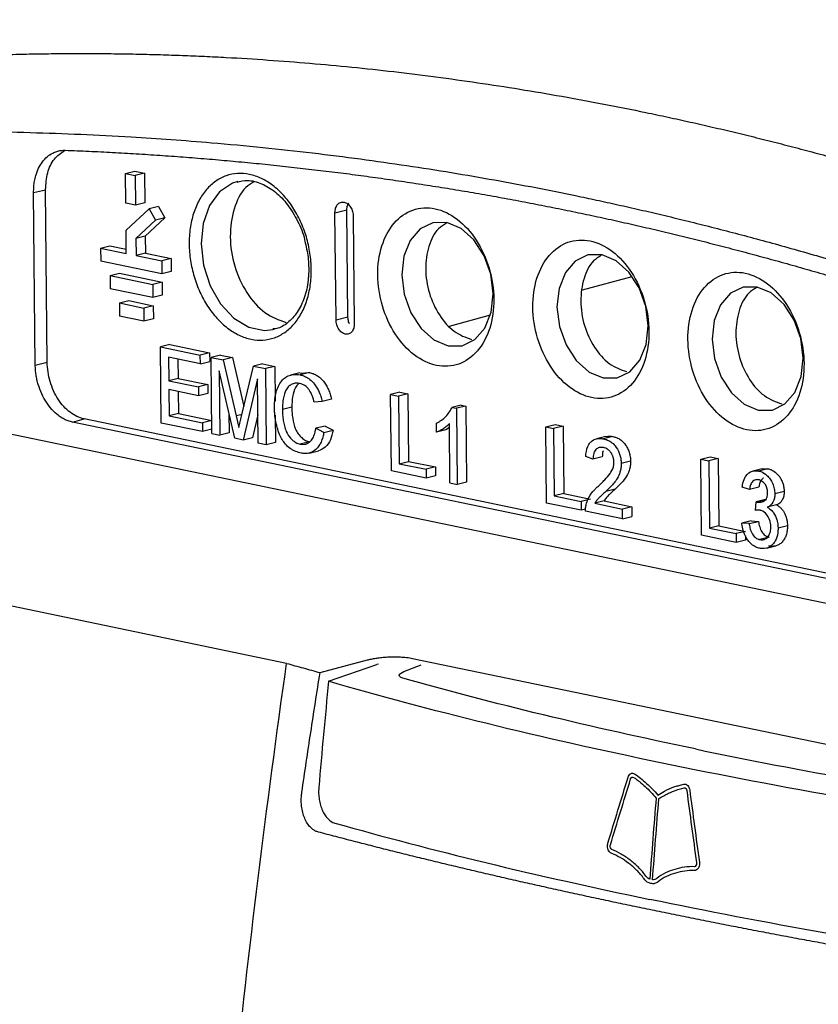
# Model space of a CAD drawing. Extents: x 89 to 1073, y 40 to 812.
# Tile 50 of 67: x 898 to 937, y 327 to 375. Entities that reach past the tile are written whole.
import ezdxf

# ---------------------------------------------------------------- set-up
doc = ezdxf.new("R2010")
doc.units = 0
doc.layers.get('0').update_dxf_attribs({"linetype": 'CONTINUOUS'})

msp = doc.modelspace()

# ---------------------------------------------------------------- linework, layer by layer
at = {"color": 7, "linetype": 'CONTINUOUS'}
for p, q in [((903.295, 367.505), (903.757, 367.618)), ((903.757, 367.618), (904.238, 367.518)), ((903.295, 367.505), (903.777, 367.405)), ((903.309, 366.044), (903.295, 367.505)), ((904.238, 367.518), (903.777, 367.405)), ((903.777, 367.405), (903.791, 365.944)), ((904.238, 367.518), (904.252, 366.057)), ((908.837, 367.113), (908.78, 367.098)), ((898.769, 366.559), (899.356, 366.698)), ((899.438, 358.207), (899.356, 366.698)), ((898.851, 358.068), (898.769, 366.559)), ((903.791, 365.944), (903.309, 366.044)), ((903.322, 364.709), (904.453, 365.766)), ((904.252, 366.057), (903.791, 365.944)), ((904.914, 365.879), (904.453, 365.766)), ((904.453, 365.766), (904.767, 365.205)), ((904.914, 365.879), (905.228, 365.318)), ((913.616, 365.573), (914.203, 365.712)), ((914.254, 360.436), (914.203, 365.712)), ((904.767, 365.205), (903.806, 364.307)), ((905.228, 365.318), (904.268, 364.42)), ((905.228, 365.318), (904.767, 365.205)), ((913.667, 360.296), (913.616, 365.573)), ((914.519, 365.385), (914.569, 360.109)), ((903.333, 363.568), (903.322, 364.709)), ((904.268, 364.42), (903.806, 364.307)), ((903.806, 364.307), (903.815, 363.469)), ((904.268, 364.42), (904.276, 363.582)), ((902.07, 363.831), (902.531, 363.944)), ((902.07, 363.831), (902.076, 363.181)), ((902.07, 363.831), (903.333, 363.568)), ((902.531, 363.944), (903.331, 363.778)), ((904.276, 363.582), (903.815, 363.469)), ((903.815, 363.469), (905.078, 363.206)), ((904.276, 363.582), (905.539, 363.319)), ((905.539, 363.319), (905.078, 363.206)), ((905.539, 363.319), (905.545, 362.67)), ((905.084, 362.557), (902.076, 363.181)), ((905.078, 363.206), (905.084, 362.557)), ((912.321, 362.843), (912.304, 362.403)), ((902.533, 362.479), (902.994, 362.592)), ((902.533, 362.479), (904.639, 362.042)), ((902.533, 362.479), (902.539, 361.829)), ((902.994, 362.592), (905.1, 362.155)), ((905.545, 362.67), (905.084, 362.557)), ((925.807, 361.769), (928.261, 362.434)), ((904.645, 361.392), (902.539, 361.829)), ((905.1, 362.155), (904.639, 362.042)), ((904.639, 362.042), (904.645, 361.392)), ((905.1, 362.155), (905.106, 361.505)), ((905.106, 361.505), (904.645, 361.392)), ((902.996, 361.127), (903.458, 361.24)), ((902.996, 361.127), (904.2, 360.877)), ((902.996, 361.127), (903.003, 360.478)), ((903.458, 361.24), (904.661, 360.99)), ((904.661, 360.99), (904.2, 360.877)), ((904.2, 360.877), (904.206, 360.228)), ((904.661, 360.99), (904.667, 360.341)), ((904.206, 360.228), (903.003, 360.478)), ((904.667, 360.341), (904.206, 360.228)), ((913.667, 360.296), (914.254, 360.436)), ((919.254, 359.991), (921.27, 360.538)), ((910.56, 359.815), (910.622, 359.829)), ((905.479, 359.078), (905.018, 358.965)), ((905.054, 355.212), (905.018, 358.965)), ((905.018, 358.965), (906.979, 358.558)), ((905.479, 359.078), (907.441, 358.671)), ((905.414, 358.45), (905.426, 357.296)), ((906.983, 358.125), (905.414, 358.45)), ((907.441, 358.671), (906.979, 358.558)), ((906.983, 358.125), (906.979, 358.558)), ((907.441, 358.671), (907.445, 358.238)), ((907.975, 358.56), (907.514, 358.447)), ((907.514, 358.447), (908.104, 358.324)), ((907.55, 354.694), (907.514, 358.447)), ((907.975, 358.56), (908.565, 358.437)), ((908.565, 358.437), (908.104, 358.324)), ((908.565, 358.437), (909.128, 356.034)), ((898.851, 358.068), (899.438, 358.207)), ((905.878, 358.354), (905.887, 357.409)), ((906.983, 358.125), (907.445, 358.238)), ((908.104, 358.324), (908.751, 355.562)), ((909.013, 355.553), (909.604, 358.013)), ((910.065, 358.126), (909.604, 358.013)), ((909.604, 358.013), (910.189, 357.892)), ((910.065, 358.126), (910.65, 358.005)), ((910.65, 358.005), (910.189, 357.892)), ((910.189, 357.892), (910.225, 354.139)), ((910.65, 358.005), (910.666, 356.292)), ((905.887, 357.409), (905.426, 357.296)), ((905.887, 357.409), (907.349, 357.105)), ((908.68, 354.46), (907.912, 357.788)), ((907.912, 357.788), (907.943, 354.613)), ((909.802, 357.396), (909.09, 354.375)), ((909.833, 354.221), (909.802, 357.396)), ((911.891, 357.687), (911.43, 357.574)), ((911.893, 357.673), (912.359, 357.698)), ((912.359, 357.698), (911.898, 357.585)), ((905.426, 357.296), (906.888, 356.992)), ((907.349, 357.105), (906.888, 356.992)), ((906.888, 356.992), (906.892, 356.559)), ((907.349, 357.105), (907.353, 356.672)), ((906.892, 356.559), (905.43, 356.863)), ((905.43, 356.863), (905.442, 355.564)), ((905.893, 356.767), (905.903, 355.677)), ((907.353, 356.672), (906.892, 356.559)), ((916.817, 356.725), (916.356, 356.612)), ((916.392, 352.859), (916.356, 356.612)), ((916.356, 356.612), (916.748, 356.53)), ((917.21, 356.643), (916.748, 356.53)), ((916.748, 356.53), (916.78, 353.211)), ((916.817, 356.725), (917.21, 356.643)), ((917.21, 356.643), (917.242, 353.324)), ((889.861, 356.288), (955.357, 342.695)), ((911.488, 355.988), (911.027, 355.875)), ((912.98, 356.272), (912.589, 356.24)), ((913.441, 356.385), (912.98, 356.272)), ((919.833, 356.099), (919.372, 355.986)), ((919.372, 355.986), (919.601, 355.938)), ((920.062, 356.051), (919.601, 355.938)), ((919.601, 355.938), (919.637, 352.186)), ((919.833, 356.099), (920.062, 356.051)), ((920.062, 356.051), (920.099, 352.299)), ((905.903, 355.677), (905.442, 355.564)), ((905.442, 355.564), (907.083, 355.223)), ((905.903, 355.677), (907.544, 355.336)), ((908.394, 355.698), (908.404, 354.726)), ((909.819, 355.623), (909.552, 354.488)), ((910.673, 355.603), (910.686, 354.252)), ((900.679, 355.258), (901.256, 355.413)), ((950.569, 344.904), (900.679, 355.258)), ((951.146, 345.059), (901.256, 355.413)), ((907.087, 354.79), (905.054, 355.212)), ((907.544, 355.336), (907.083, 355.223)), ((907.083, 355.223), (907.087, 354.79)), ((913.134, 355.066), (912.673, 354.953)), ((913.134, 355.066), (913.527, 354.861)), ((918.616, 354.764), (918.612, 355.207)), ((919.254, 354.994), (919.077, 354.877)), ((919.281, 352.26), (919.253, 355.184)), ((923.997, 355.026), (924.458, 355.139)), ((924.033, 351.273), (923.997, 355.026)), ((923.997, 355.026), (924.389, 354.944)), ((924.851, 355.057), (924.389, 354.944)), ((924.458, 355.139), (924.851, 355.057)), ((924.851, 355.057), (924.883, 351.738)), ((907.548, 354.903), (907.087, 354.79)), ((907.55, 354.694), (907.943, 354.613)), ((908.404, 354.726), (907.943, 354.613)), ((909.552, 354.488), (909.09, 354.375)), ((913.066, 354.748), (912.673, 354.953)), ((913.066, 354.748), (913.527, 354.861)), ((919.077, 354.877), (918.616, 354.764)), ((924.389, 354.944), (924.421, 351.625)), ((926.959, 354.552), (926.498, 354.439)), ((927.311, 354.547), (926.85, 354.434)), ((909.09, 354.375), (908.68, 354.46)), ((910.225, 354.139), (909.833, 354.221)), ((910.686, 354.252), (910.225, 354.139)), ((912.363, 354.288), (911.902, 354.175)), ((912.342, 353.733), (912.803, 353.846)), ((926.326, 353.438), (925.969, 353.56)), ((926.787, 353.551), (926.326, 353.438)), ((931.638, 353.44), (932.099, 353.553)), ((932.099, 353.553), (932.492, 353.472)), ((916.78, 353.211), (917.242, 353.324)), ((916.78, 353.211), (918.1, 352.937)), ((917.242, 353.324), (918.561, 353.05)), ((918.561, 353.05), (918.1, 352.937)), ((918.561, 353.05), (918.565, 352.617)), ((928.177, 353.333), (927.716, 353.22)), ((931.674, 349.687), (931.638, 353.44)), ((931.638, 353.44), (932.03, 353.358)), ((932.492, 353.472), (932.03, 353.358)), ((932.03, 353.358), (932.062, 350.039)), ((932.492, 353.472), (932.524, 350.152)), ((918.104, 352.504), (916.392, 352.859)), ((918.1, 352.937), (918.104, 352.504)), ((918.565, 352.617), (918.104, 352.504)), ((934.656, 352.962), (934.195, 352.849)), ((934.946, 352.962), (934.484, 352.849)), ((934.656, 352.961), (934.946, 352.962)), ((919.281, 352.26), (919.637, 352.186)), ((920.099, 352.299), (919.637, 352.186)), ((934.037, 351.934), (933.68, 352.056)), ((911.232, 343.378), (869.899, 351.956)), ((924.883, 351.738), (924.421, 351.625)), ((924.421, 351.625), (925.741, 351.351)), ((924.883, 351.738), (926.202, 351.464)), ((927.42, 351.954), (926.959, 351.841)), ((934.498, 352.047), (934.037, 351.934)), ((935.746, 351.844), (935.285, 351.731)), ((925.745, 350.918), (924.033, 351.273)), ((926.202, 351.464), (925.741, 351.351)), ((925.741, 351.351), (925.745, 350.918)), ((926.874, 351.373), (926.412, 351.26)), ((926.412, 351.26), (927.773, 350.977)), ((926.874, 351.373), (928.234, 351.09)), ((928.234, 351.09), (927.773, 350.977)), ((928.234, 351.09), (928.239, 350.609)), ((934.328, 350.913), (934.361, 351.338)), ((934.822, 351.452), (934.361, 351.339)), ((934.361, 351.339), (934.412, 351.322)), ((934.873, 351.435), (934.412, 351.322)), ((935.374, 351.179), (934.912, 351.066)), ((925.969, 350.973), (925.745, 350.918)), ((927.778, 350.496), (925.959, 350.874)), ((927.778, 350.496), (927.773, 350.977)), ((927.778, 350.496), (928.239, 350.609)), ((932.524, 350.152), (932.062, 350.039)), ((932.524, 350.152), (933.843, 349.878)), ((934.123, 350.396), (933.662, 350.283)), ((934.018, 350.257), (933.662, 350.283)), ((934.018, 350.257), (934.479, 350.37)), ((934.123, 350.396), (934.479, 350.37)), ((935.905, 350.145), (935.443, 350.032)), ((933.386, 349.332), (931.674, 349.687)), ((932.062, 350.039), (933.382, 349.765)), ((933.843, 349.878), (933.382, 349.765)), ((933.382, 349.765), (933.386, 349.332)), ((933.845, 349.652), (933.847, 349.445)), ((933.847, 349.445), (933.386, 349.332)), ((935.007, 349.589), (934.546, 349.476)), ((934.867, 349.046), (935.328, 349.159)), ((912.879, 342.921), (915.211, 343.543)), ((915.753, 343.339), (915.673, 343.314)), ((917.439, 343.624), (950.248, 336.815)), ((913.301, 342.493), (915.673, 343.314)), ((917.011, 342.972), (917.854, 343.312)), ((928.187, 337.685), (928.181, 337.684)), ((930.678, 337.396), (930.803, 337.432)), ((930.684, 337.397), (930.809, 337.433)), ((930.701, 337.21), (930.824, 337.244)), ((930.809, 337.433), (930.803, 337.432)), ((929.576, 336.714), (929.57, 336.712)), ((929.267, 332.714), (929.261, 332.713)), ((929.54, 332.617), (929.534, 332.616))]:
    msp.add_line(p, q, dxfattribs=at)
at = {"color": 8, "linetype": 'CONTINUOUS'}
msp.add_line((908.984, 355.619), (908.751, 355.562), dxfattribs=at)
msp.add_line((930.528, 337.352), (930.678, 337.396))
at = {"color": 8, "linetype": 'CONTINUOUS', "flags": 128}
msp.add_lwpolyline([(908.78, 367.098), (908.573, 367.027), (907.93, 366.6), (907.433, 365.919), (907.122, 365.04), (907.022, 364.033), (907.142, 362.981), (907.471, 361.969), (907.983, 361.079), (908.637, 360.382), (909.379, 359.936), (910.15, 359.776), (910.56, 359.815)], dxfattribs=at)
at = {"color": 7, "linetype": 'CONTINUOUS', "flags": 128}
for points in [[(919.188, 359.019), (919.881, 359.023), (920.503, 359.323), (920.994, 359.891), (921.305, 360.67), (921.406, 361.584), (921.287, 362.544), (920.96, 363.455), (920.456, 364.229), (919.826, 364.789), (919.13, 365.082), (918.437, 365.078), (917.815, 364.777), (917.324, 364.21), (917.013, 363.431), (916.912, 362.517), (917.031, 361.557), (917.358, 360.646), (917.862, 359.872), (918.492, 359.311), (919.188, 359.019)], [(926.829, 357.433), (927.522, 357.437), (928.144, 357.738), (928.635, 358.305), (928.946, 359.084), (929.047, 359.998), (928.928, 360.958), (928.601, 361.869), (928.097, 362.643), (927.467, 363.204), (926.771, 363.496), (926.078, 363.492), (925.456, 363.191), (924.965, 362.624), (924.654, 361.845), (924.553, 360.931), (924.672, 359.971), (924.999, 359.06), (925.503, 358.286), (926.133, 357.725), (926.829, 357.433)], [(934.47, 355.847), (935.163, 355.851), (935.785, 356.152), (936.276, 356.719), (936.587, 357.498), (936.688, 358.412), (936.569, 359.372), (936.242, 360.283), (935.738, 361.057), (935.108, 361.618), (934.412, 361.91), (933.719, 361.906), (933.097, 361.605), (932.606, 361.038), (932.295, 360.259), (932.194, 359.345), (932.313, 358.385), (932.64, 357.474), (933.144, 356.7), (933.774, 356.139), (934.47, 355.847)]]:
    msp.add_lwpolyline(points, dxfattribs=at)
at = {"color": 7, "linetype": 'CONTINUOUS'}
for points in [[(887.886, 372.733), (899.053, 383.387), (910.604, 393.133), (922.444, 401.884)], [(909.481, 359.342), (909.284, 359.383), (908.889, 359.517), (908.319, 359.867), (907.792, 360.353), (907.328, 360.956), (906.946, 361.654), (906.659, 362.418), (906.48, 363.22), (906.414, 364.029), (906.464, 364.814), (906.629, 365.544), (906.902, 366.192), (907.273, 366.733), (907.727, 367.146), (908.246, 367.415), (908.812, 367.529), (909.402, 367.485), (909.993, 367.284), (910.564, 366.934), (911.091, 366.448), (911.554, 365.845), (911.937, 365.148), (912.224, 364.383), (912.403, 363.581), (912.469, 362.772), (912.419, 361.988), (912.254, 361.257), (911.981, 360.609), (911.61, 360.068), (911.156, 359.655), (910.636, 359.386), (910.071, 359.272), (909.677, 359.301), (909.481, 359.342)], [(908.751, 355.562), (908.796, 355.37), (908.84, 355.178), (908.882, 354.985)], [(908.882, 354.985), (908.903, 355.08), (908.946, 355.27), (908.991, 355.458), (909.013, 355.553)], [(913.301, 342.493), (913.129, 340.75), (912.969, 339.007), (912.818, 337.264)], [(927.064, 334.525), (927.391, 335.604), (927.722, 336.684), (928.058, 337.765)], [(927.187, 334.443), (927.514, 335.523), (927.846, 336.603), (928.181, 337.684)], [(930.949, 337.109), (931.104, 335.927), (931.263, 334.745), (931.427, 333.563)], [(931.091, 337.138), (931.246, 335.956), (931.405, 334.774), (931.569, 333.592)], [(929.435, 336.74), (929.327, 335.407), (929.223, 334.074), (929.125, 332.741)], [(929.261, 332.713), (929.359, 334.046), (929.462, 335.379), (929.57, 336.712)]]:
    msp.add_open_spline(points, degree=3, dxfattribs=at)
for points, knots in [([(887.885, 372.734), (888.238, 372.769), (888.945, 372.841), (890.008, 372.937), (891.072, 373.025), (892.137, 373.104), (893.204, 373.173), (894.272, 373.234), (895.341, 373.287), (896.412, 373.33), (897.483, 373.364), (898.556, 373.39), (899.631, 373.406), (900.706, 373.414), (901.782, 373.413), (902.86, 373.403), (903.938, 373.385), (905.018, 373.357), (906.098, 373.32), (907.18, 373.275), (908.586, 373.205), (910.32, 373.097), (912.381, 372.938), (914.444, 372.747), (916.51, 372.523), (918.577, 372.268), (920.646, 371.981), (922.716, 371.662), (924.788, 371.311), (926.86, 370.93), (928.242, 370.649), (928.933, 370.509)], [0, 0, 0, 0, 0.026316, 0.052632, 0.078947, 0.105263, 0.131579, 0.157895, 0.18421, 0.210526, 0.236842, 0.263158, 0.289474, 0.315789, 0.342105, 0.368421, 0.394737, 0.421053, 0.447369, 0.473685, 0.500001, 0.550001, 0.600001, 0.650001, 0.700001, 0.750001, 0.800001, 0.850001, 0.9, 0.95, 1, 1, 1, 1]), ([(928.933, 370.509), (929.297, 370.433), (930.024, 370.28), (931.115, 370.04), (932.206, 369.791), (933.298, 369.534), (934.389, 369.268), (935.48, 368.994), (936.571, 368.71), (937.661, 368.418), (938.752, 368.117), (939.842, 367.808), (940.932, 367.49), (942.021, 367.163), (943.11, 366.827), (944.199, 366.483), (945.288, 366.131), (946.375, 365.769), (947.463, 365.399), (948.549, 365.021), (949.618, 364.64), (951.012, 364.132), (953.074, 363.357), (956.162, 362.137), (959.382, 360.777), (962.32, 359.462), (964.571, 358.415), (966.606, 357.434), (968.426, 356.53), (969.567, 355.945), (970.102, 355.67)], [0, 0, 0, 0, 0.026316, 0.052632, 0.078948, 0.105263, 0.131579, 0.157895, 0.184211, 0.210527, 0.236843, 0.263158, 0.289474, 0.31579, 0.342106, 0.368422, 0.394738, 0.421054, 0.44737, 0.473686, 0.500002, 0.525041, 0.575088, 0.650141, 0.7502, 0.810511, 0.865646, 0.915606, 0.960391, 1, 1, 1, 1]), ([(889.734, 369.53), (890.057, 369.538), (890.836, 369.557), (892.206, 369.579), (893.979, 369.591), (896.156, 369.579), (899.396, 369.513), (903.23, 369.346), (907.05, 369.071), (910.029, 368.793), (912.477, 368.525), (914.844, 368.227), (917.129, 367.904), (919.331, 367.558), (921.45, 367.194), (923.487, 366.816), (924.816, 366.546), (925.467, 366.413)], [0, 0, 0, 0, 0.027392, 0.066094, 0.116113, 0.177453, 0.250119, 0.389437, 0.500153, 0.570815, 0.63914, 0.705127, 0.768777, 0.830089, 0.889063, 0.9457, 1, 1, 1, 1]), ([(898.769, 366.559), (898.769, 366.608), (898.77, 366.705), (898.778, 366.85), (898.793, 366.991), (898.814, 367.129), (898.842, 367.264), (898.899, 367.484), (899.007, 367.771), (899.198, 368.086), (899.433, 368.341), (899.675, 368.504), (899.905, 368.598), (900.112, 368.645), (900.255, 368.646), (900.326, 368.647)], [0, 0, 0, 0, 0.041933, 0.083569, 0.125057, 0.166554, 0.20821, 0.250179, 0.375053, 0.500056, 0.62493, 0.749932, 0.833464, 0.916411, 1, 1, 1, 1]), ([(899.356, 366.698), (899.377, 366.984), (899.418, 367.555), (899.757, 368.261), (900.113, 368.513), (900.291, 368.639)], [0, 0, 0, 0, 0.333499, 0.666996, 1, 1, 1, 1]), ([(900.326, 368.647), (900.715, 368.631), (901.493, 368.6), (902.658, 368.542), (903.821, 368.476), (904.981, 368.401), (906.139, 368.318), (907.295, 368.226), (908.449, 368.126), (909.6, 368.017), (910.749, 367.9), (911.895, 367.774), (913.04, 367.64), (914.182, 367.498), (915.321, 367.346), (916.459, 367.187), (917.594, 367.019), (918.726, 366.842), (919.857, 366.657), (920.985, 366.463), (922.111, 366.261), (923.234, 366.05), (924.355, 365.831), (925.102, 365.678), (925.475, 365.602)], [0, 0, 0, 0, 0.046678, 0.093231, 0.139659, 0.185963, 0.232146, 0.278208, 0.324152, 0.369977, 0.415687, 0.461281, 0.506762, 0.552132, 0.597391, 0.642541, 0.687583, 0.73252, 0.777352, 0.822081, 0.866709, 0.911237, 0.955667, 1, 1, 1, 1]), ([(908.791, 367.082), (908.961, 367.121), (909.343, 367.208), (909.996, 367.04), (910.681, 366.627), (911.299, 365.988), (911.786, 365.176), (912.074, 364.515), (912.139, 364.141), (912.148, 364.092)], [0, 0, 0, 0, 0.1391774, 0.3139677, 0.4828486, 0.6477936, 0.8116613, 0.9752947, 1, 1, 1, 1]), ([(909.621, 367.086), (909.484, 367.004), (909.044, 366.741), (908.594, 365.777), (908.385, 364.408), (908.614, 362.918), (909.228, 361.585), (910.139, 360.55), (910.851, 360.293), (911.206, 360.164)], [0, 0, 0, 0, 0.069874, 0.224895, 0.379917, 0.534937, 0.689958, 0.844979, 1, 1, 1, 1]), ([(925.467, 366.413), (925.811, 366.341), (926.508, 366.195), (927.564, 365.963), (928.644, 365.719), (929.747, 365.461), (930.874, 365.188), (932.025, 364.901), (933.2, 364.598), (934.398, 364.28), (935.619, 363.945), (936.864, 363.594), (938.132, 363.225), (939.423, 362.839), (940.738, 362.434), (942.076, 362.011), (944.299, 361.287), (947.738, 360.108), (951.782, 358.608), (955.349, 357.196), (957.893, 356.143), (959.8, 355.33), (960.859, 354.866), (961.283, 354.681)], [0, 0, 0, 0, 0.028711, 0.058081, 0.08811, 0.118797, 0.150145, 0.182151, 0.214817, 0.248142, 0.282126, 0.31677, 0.352073, 0.388035, 0.424657, 0.461937, 0.499877, 0.610654, 0.749893, 0.839129, 0.910553, 0.964173, 1, 1, 1, 1]), ([(913.616, 365.573), (913.616, 365.592), (913.617, 365.632), (913.623, 365.69), (913.633, 365.746), (913.652, 365.816), (913.686, 365.898), (913.76, 366.005), (913.885, 366.093), (914.061, 366.104), (914.239, 366.019), (914.365, 365.88), (914.442, 365.741), (914.484, 365.626), (914.513, 365.506), (914.517, 365.426), (914.519, 365.385)], [0, 0, 0, 0, 0.031468, 0.062659, 0.093881, 0.125438, 0.187963, 0.250726, 0.3754, 0.500073, 0.624747, 0.74942, 0.811946, 0.874709, 0.937295, 1, 1, 1, 1]), ([(914.203, 365.712), (914.208, 365.79), (914.215, 365.924), (914.276, 366.017), (914.301, 366.055)], [0, 0, 0, 0, 0.584337, 1, 1, 1, 1]), ([(918.62, 358.051), (918.994, 357.974), (919.367, 357.997), (920.055, 358.239), (920.369, 358.46), (920.892, 359.064), (921.1, 359.448), (921.377, 360.321), (921.447, 360.811), (921.437, 361.821), (921.358, 362.341), (921.062, 363.333), (920.846, 363.805), (920.31, 364.629), (919.99, 364.981), (919.295, 365.511), (918.92, 365.689), (918.171, 365.844), (917.798, 365.822), (917.11, 365.579), (916.796, 365.358), (916.273, 364.754), (916.065, 364.37), (915.788, 363.497), (915.718, 363.007), (915.728, 361.997), (915.807, 361.477), (916.103, 360.485), (916.319, 360.013), (916.855, 359.189), (917.175, 358.837), (917.87, 358.307), (918.245, 358.129), (918.62, 358.051)], [0, 0, 0, 0, 0.0625, 0.0625, 0.125, 0.125, 0.1875, 0.1875, 0.25, 0.25, 0.3125, 0.3125, 0.375, 0.375, 0.4375, 0.4375, 0.5, 0.5, 0.5625, 0.5625, 0.625, 0.625, 0.6875, 0.6875, 0.75, 0.75, 0.8125, 0.8125, 0.875, 0.875, 0.9375, 0.9375, 1, 1, 1, 1]), ([(925.475, 365.601), (925.832, 365.526), (926.546, 365.377), (927.619, 365.141), (928.694, 364.898), (929.771, 364.645), (930.85, 364.384), (931.932, 364.115), (933.016, 363.836), (934.102, 363.549), (935.19, 363.253), (936.281, 362.949), (937.374, 362.636), (938.469, 362.314), (939.567, 361.983), (940.667, 361.644), (941.769, 361.296), (942.873, 360.94), (943.98, 360.574), (945.088, 360.2), (946.2, 359.818), (947.313, 359.426), (948.428, 359.026), (949.546, 358.618), (950.292, 358.339), (950.665, 358.199)], [0, 0, 0, 0, 0.04241, 0.084908, 0.127495, 0.170173, 0.212942, 0.255805, 0.298762, 0.341816, 0.384966, 0.428215, 0.471564, 0.515014, 0.558567, 0.602223, 0.645984, 0.689852, 0.733827, 0.77791, 0.822103, 0.866408, 0.910825, 0.955355, 1, 1, 1, 1]), ([(919.109, 365.057), (918.972, 364.977), (918.586, 364.75), (918.196, 363.937), (918.027, 362.811), (918.214, 361.589), (918.718, 360.495), (919.466, 359.646), (920.049, 359.435), (920.341, 359.33)], [0, 0, 0, 0, 0.083557, 0.236298, 0.389038, 0.541778, 0.694519, 0.847259, 1, 1, 1, 1]), ([(926.261, 356.466), (926.635, 356.388), (927.008, 356.411), (927.696, 356.654), (928.01, 356.874), (928.533, 357.478), (928.741, 357.862), (929.018, 358.735), (929.088, 359.225), (929.078, 360.235), (928.999, 360.755), (928.703, 361.747), (928.487, 362.219), (927.951, 363.043), (927.631, 363.395), (926.936, 363.925), (926.561, 364.103), (925.812, 364.258), (925.439, 364.236), (924.751, 363.993), (924.437, 363.773), (923.914, 363.168), (923.706, 362.784), (923.429, 361.911), (923.359, 361.422), (923.369, 360.412), (923.448, 359.891), (923.744, 358.899), (923.96, 358.427), (924.496, 357.603), (924.816, 357.251), (925.511, 356.721), (925.886, 356.543), (926.261, 356.466)], [0, 0, 0, 0, 0.0625, 0.0625, 0.125, 0.125, 0.1875, 0.1875, 0.25, 0.25, 0.3125, 0.3125, 0.375, 0.375, 0.4375, 0.4375, 0.5, 0.5, 0.5625, 0.5625, 0.625, 0.625, 0.6875, 0.6875, 0.75, 0.75, 0.8125, 0.8125, 0.875, 0.875, 0.9375, 0.9375, 1, 1, 1, 1]), ([(912.148, 364.092), (912.211, 363.816), (912.306, 363.399), (912.317, 362.984), (912.321, 362.843)], [0, 0, 0, 0, 0.659957, 1, 1, 1, 1]), ([(926.735, 363.461), (926.604, 363.384), (926.223, 363.159), (925.838, 362.351), (925.668, 361.225), (925.855, 360.003), (926.359, 358.909), (927.107, 358.06), (927.69, 357.849), (927.982, 357.744)], [0, 0, 0, 0, 0.08061, 0.233842, 0.387073, 0.540304, 0.693537, 0.846768, 1, 1, 1, 1]), ([(912.304, 362.403), (912.303, 362.388), (912.291, 362.06), (912.153, 361.464), (911.827, 360.718), (911.359, 360.183), (910.929, 359.887), (910.642, 359.854), (910.56, 359.845)], [0, 0, 0, 0, 0.01054, 0.234806, 0.458656, 0.682618, 0.909815, 1, 1, 1, 1]), ([(933.902, 354.88), (934.276, 354.802), (934.649, 354.825), (935.337, 355.068), (935.651, 355.288), (936.174, 355.892), (936.382, 356.276), (936.659, 357.15), (936.729, 357.639), (936.719, 358.649), (936.64, 359.169), (936.344, 360.162), (936.128, 360.633), (935.592, 361.457), (935.272, 361.809), (934.577, 362.339), (934.202, 362.517), (933.453, 362.673), (933.08, 362.65), (932.392, 362.407), (932.078, 362.187), (931.555, 361.583), (931.348, 361.199), (931.07, 360.325), (931, 359.836), (931.01, 358.826), (931.089, 358.306), (931.385, 357.313), (931.601, 356.841), (932.137, 356.017), (932.457, 355.665), (933.152, 355.135), (933.527, 354.957), (933.902, 354.88)], [0, 0, 0, 0, 0.0625, 0.0625, 0.125, 0.125, 0.1875, 0.1875, 0.25, 0.25, 0.3125, 0.3125, 0.375, 0.375, 0.4375, 0.4375, 0.5, 0.5, 0.5625, 0.5625, 0.625, 0.625, 0.6875, 0.6875, 0.75, 0.75, 0.8125, 0.8125, 0.875, 0.875, 0.9375, 0.9375, 1, 1, 1, 1]), ([(934.391, 361.886), (934.255, 361.805), (933.868, 361.578), (933.478, 360.766), (933.309, 359.639), (933.496, 358.418), (934, 357.323), (934.748, 356.475), (935.331, 356.263), (935.623, 356.158)], [0, 0, 0, 0, 0.083557, 0.236298, 0.389038, 0.541778, 0.694519, 0.847259, 1, 1, 1, 1]), ([(914.338, 360.095), (914.32, 360.13), (914.267, 360.234), (914.259, 360.355), (914.254, 360.436)], [0, 0, 0, 0, 0.333323, 1, 1, 1, 1]), ([(914.569, 360.109), (914.569, 360.089), (914.569, 360.05), (914.563, 359.992), (914.552, 359.936), (914.533, 359.865), (914.499, 359.784), (914.425, 359.676), (914.301, 359.589), (914.124, 359.578), (913.946, 359.662), (913.82, 359.802), (913.744, 359.941), (913.701, 360.055), (913.673, 360.176), (913.669, 360.256), (913.667, 360.296)], [0, 0, 0, 0, 0.031468, 0.062659, 0.093881, 0.125438, 0.187963, 0.250726, 0.3754, 0.500073, 0.624747, 0.74942, 0.811946, 0.874709, 0.937295, 1, 1, 1, 1]), ([(900.679, 355.258), (900.645, 355.266), (900.578, 355.281), (900.476, 355.314), (900.376, 355.353), (900.277, 355.401), (900.179, 355.455), (900.082, 355.517), (899.908, 355.642), (899.666, 355.864), (899.388, 356.227), (899.158, 356.644), (899.015, 357.028), (898.932, 357.344), (898.887, 357.585), (898.858, 357.827), (898.853, 357.987), (898.851, 358.068)], [0, 0, 0, 0, 0.036013, 0.071746, 0.107314, 0.142829, 0.178406, 0.214159, 0.250201, 0.375057, 0.500032, 0.624889, 0.749864, 0.812682, 0.874903, 0.937138, 1, 1, 1, 1]), ([(901.256, 355.413), (901.021, 355.462), (900.785, 355.574), (900.349, 355.907), (900.148, 356.127), (899.812, 356.644), (899.676, 356.941), (899.491, 357.563), (899.441, 357.89), (899.438, 358.207)], [0, 0, 0, 0, 0.25, 0.25, 0.5, 0.5, 0.75, 0.75, 1, 1, 1, 1]), ([(910.634, 355.954), (910.635, 356.009), (910.635, 356.184), (910.655, 356.419), (910.706, 356.7), (910.789, 356.967), (910.932, 357.235), (911.132, 357.444), (911.363, 357.566), (911.578, 357.61), (911.755, 357.609), (911.849, 357.594), (911.898, 357.585)], [0, 0, 0, 0, 0.056818, 0.182292, 0.25, 0.36774, 0.5, 0.61774, 0.75, 0.86774, 0.932292, 1, 1, 1, 1]), ([(911.898, 357.585), (911.925, 357.579), (911.982, 357.565), (912.07, 357.537), (912.163, 357.497), (912.4, 357.373), (912.67, 357.096), (912.864, 356.687), (912.941, 356.443), (912.97, 356.316), (912.98, 356.272)], [0, 0, 0, 0, 0.056818, 0.11774, 0.182292, 0.25, 0.61774, 0.806818, 0.932292, 1, 1, 1, 1]), ([(912.359, 357.698), (912.393, 357.69), (912.453, 357.675), (912.544, 357.645), (912.631, 357.607), (912.749, 357.544), (912.891, 357.441), (913.046, 357.279), (913.183, 357.085), (913.277, 356.903), (913.339, 356.748), (913.378, 356.634), (913.412, 356.512), (913.431, 356.43), (913.441, 356.385)], [0, 0, 0, 0, 0.069758, 0.12504, 0.188634, 0.250095, 0.37457, 0.500044, 0.6238, 0.749861, 0.811902, 0.874958, 0.930378, 1, 1, 1, 1]), ([(911.883, 357.156), (911.853, 357.162), (911.791, 357.172), (911.661, 357.176), (911.504, 357.145), (911.336, 357.031), (911.206, 356.865), (911.114, 356.644), (911.056, 356.361), (911.027, 356.1), (911.027, 355.923), (911.027, 355.875)], [0, 0, 0, 0, 0.056818, 0.11774, 0.25, 0.36774, 0.5, 0.61774, 0.75, 0.932292, 1, 1, 1, 1]), ([(911.841, 357.159), (911.827, 357.151), (911.758, 357.107), (911.623, 356.908), (911.508, 356.513), (911.494, 356.163), (911.488, 355.988)], [0, 0, 0, 0, 0.0473535, 0.2381645, 0.6183475, 1, 1, 1, 1]), ([(912.589, 356.24), (912.577, 356.292), (912.55, 356.402), (912.479, 356.616), (912.378, 356.817), (912.21, 357.009), (912.051, 357.112), (911.926, 357.146), (911.883, 357.156)], [0, 0, 0, 0, 0.11774, 0.25, 0.5, 0.61774, 0.86774, 1, 1, 1, 1]), ([(911.942, 353.735), (911.901, 353.744), (911.767, 353.775), (911.585, 353.849), (911.365, 353.983), (911.12, 354.213), (910.934, 354.526), (910.754, 354.997), (910.674, 355.374), (910.639, 355.756), (910.636, 355.887), (910.634, 355.954)], [0, 0, 0, 0, 0.056818, 0.182292, 0.25, 0.36774, 0.556818, 0.61774, 0.86774, 0.932292, 1, 1, 1, 1]), ([(911.488, 355.988), (911.49, 355.898), (911.495, 355.717), (911.538, 355.353), (911.626, 354.985), (911.801, 354.668), (911.972, 354.484), (912.13, 354.372), (912.262, 354.313), (912.329, 354.296), (912.363, 354.288)], [0, 0, 0, 0, 0.125217, 0.250491, 0.499826, 0.624796, 0.749756, 0.874755, 0.937348, 1, 1, 1, 1]), ([(918.612, 355.207), (918.656, 355.229), (918.743, 355.272), (918.978, 355.424), (919.177, 355.624), (919.323, 355.869), (919.356, 355.948), (919.372, 355.986)], [0, 0, 0, 0, 0.142657, 0.281169, 0.795032, 0.901998, 1, 1, 1, 1]), ([(911.027, 355.875), (911.029, 355.79), (911.034, 355.609), (911.065, 355.34), (911.12, 355.062), (911.219, 354.756), (911.364, 354.521), (911.508, 354.382), (911.599, 354.308), (911.693, 354.25), (911.794, 354.202), (911.865, 354.184), (911.902, 354.175)], [0, 0, 0, 0, 0.11774, 0.25, 0.36774, 0.5, 0.682292, 0.75, 0.806818, 0.86774, 0.932292, 1, 1, 1, 1]), ([(919.253, 355.184), (919.232, 355.161), (919.19, 355.115), (919.119, 355.051), (919.01, 354.966), (918.868, 354.877), (918.726, 354.802), (918.642, 354.773), (918.616, 354.764)], [0, 0, 0, 0, 0.11167, 0.232094, 0.362743, 0.641525, 0.890162, 1, 1, 1, 1]), ([(911.902, 354.175), (911.946, 354.167), (912.042, 354.154), (912.178, 354.172), (912.31, 354.229), (912.441, 354.336), (912.559, 354.515), (912.623, 354.707), (912.657, 354.856), (912.667, 354.92), (912.673, 354.953)], [0, 0, 0, 0, 0.11774, 0.25, 0.36774, 0.5, 0.682292, 0.86774, 0.932292, 1, 1, 1, 1]), ([(913.066, 354.748), (913.059, 354.711), (913.043, 354.632), (913.002, 354.472), (912.935, 354.282), (912.825, 354.076), (912.641, 353.857), (912.374, 353.715), (912.111, 353.706), (911.978, 353.728), (911.942, 353.735)], [0, 0, 0, 0, 0.056818, 0.11774, 0.25, 0.36774, 0.5, 0.75, 0.932292, 1, 1, 1, 1]), ([(913.527, 354.861), (913.488, 354.698), (913.411, 354.374), (913.16, 353.992), (912.921, 353.896), (912.802, 353.848)], [0, 0, 0, 0, 0.337503, 0.672132, 1, 1, 1, 1]), ([(926.96, 354.549), (926.968, 354.552), (927.077, 354.59), (927.199, 354.568), (927.311, 354.547)], [0, 0, 0, 0, 0.0720145, 1, 1, 1, 1]), ([(927.311, 354.547), (927.341, 354.539), (927.395, 354.526), (927.476, 354.5), (927.553, 354.466), (927.658, 354.408), (927.783, 354.313), (927.918, 354.161), (928.029, 353.977), (928.116, 353.773), (928.156, 353.589), (928.174, 353.443), (928.176, 353.37), (928.177, 353.333)], [0, 0, 0, 0, 0.069716, 0.125069, 0.189407, 0.250232, 0.376104, 0.50011, 0.625057, 0.750004, 0.87491, 0.937453, 1, 1, 1, 1]), ([(925.969, 353.56), (925.972, 353.601), (925.989, 353.823), (926.054, 354.062), (926.174, 354.233), (926.284, 354.357), (926.478, 354.455), (926.699, 354.461), (926.818, 354.439), (926.85, 354.434)], [0, 0, 0, 0, 0.070675, 0.380737, 0.43822, 0.495487, 0.731587, 0.928208, 1, 1, 1, 1]), ([(926.846, 354.002), (926.827, 354.006), (926.789, 354.012), (926.734, 354.015), (926.633, 354.011), (926.496, 353.955), (926.398, 353.824), (926.353, 353.692), (926.328, 353.583), (926.327, 353.488), (926.326, 353.438)], [0, 0, 0, 0, 0.070696, 0.138358, 0.20337, 0.445858, 0.680824, 0.739795, 0.864239, 1, 1, 1, 1]), ([(927.359, 353.29), (927.359, 353.311), (927.356, 353.392), (927.336, 353.495), (927.302, 353.591), (927.259, 353.685), (927.204, 353.771), (927.112, 353.874), (927.019, 353.943), (926.918, 353.985), (926.865, 353.998), (926.846, 354.002)], [0, 0, 0, 0, 0.061762, 0.236843, 0.294322, 0.353191, 0.537057, 0.599591, 0.790316, 0.927232, 1, 1, 1, 1]), ([(926.85, 354.434), (926.882, 354.426), (926.945, 354.412), (927.064, 354.368), (927.229, 354.282), (927.445, 354.082), (927.586, 353.836), (927.668, 353.605), (927.696, 353.468), (927.713, 353.328), (927.715, 353.256), (927.716, 353.22)], [0, 0, 0, 0, 0.074712, 0.145539, 0.278615, 0.465063, 0.704345, 0.761672, 0.878039, 0.937796, 1, 1, 1, 1]), ([(926.828, 353.838), (926.825, 353.831), (926.806, 353.786), (926.79, 353.688), (926.788, 353.597), (926.787, 353.551)], [0, 0, 0, 0, 0.090049, 0.5459, 1, 1, 1, 1]), ([(926.624, 352.136), (926.659, 352.169), (926.758, 352.262), (926.945, 352.451), (927.109, 352.635), (927.268, 352.871), (927.338, 353.039), (927.359, 353.225), (927.359, 353.268), (927.359, 353.29)], [0, 0, 0, 0, 0.11141, 0.309417, 0.60642, 0.660582, 0.923885, 0.962359, 1, 1, 1, 1]), ([(927.716, 353.22), (927.715, 353.183), (927.714, 353.072), (927.693, 352.928), (927.637, 352.71), (927.494, 352.404), (927.288, 352.169), (927.092, 351.968), (927.013, 351.893), (926.959, 351.841)], [0, 0, 0, 0, 0.057945, 0.174826, 0.234683, 0.436192, 0.77884, 0.847501, 1, 1, 1, 1]), ([(928.177, 353.333), (928.177, 353.293), (928.176, 353.214), (928.158, 353.059), (928.098, 352.803), (927.936, 352.499), (927.687, 352.211), (927.509, 352.04), (927.42, 351.954)], [0, 0, 0, 0, 0.062555, 0.125121, 0.250119, 0.499694, 0.749777, 1, 1, 1, 1]), ([(933.68, 352.056), (933.685, 352.092), (933.71, 352.259), (933.766, 352.443), (933.919, 352.707), (934.077, 352.829), (934.283, 352.866), (934.382, 352.868), (934.458, 352.854), (934.484, 352.849)], [0, 0, 0, 0, 0.071036, 0.330129, 0.390664, 0.747581, 0.807839, 0.93381, 1, 1, 1, 1]), ([(934.484, 352.849), (934.521, 352.84), (934.661, 352.805), (934.832, 352.698), (935.009, 352.524), (935.133, 352.35), (935.231, 352.109), (935.278, 351.897), (935.283, 351.773), (935.285, 351.731)], [0, 0, 0, 0, 0.092054, 0.357137, 0.443549, 0.607453, 0.767854, 0.922529, 1, 1, 1, 1]), ([(934.946, 352.962), (934.995, 352.949), (935.094, 352.924), (935.285, 352.818), (935.465, 352.655), (935.604, 352.434), (935.682, 352.246), (935.725, 352.079), (935.742, 351.944), (935.745, 351.878), (935.746, 351.844)], [0, 0, 0, 0, 0.125111, 0.250297, 0.499541, 0.623348, 0.749622, 0.874903, 0.937387, 1, 1, 1, 1]), ([(925.993, 351.2), (926.004, 351.241), (926.028, 351.326), (926.12, 351.56), (926.258, 351.773), (926.414, 351.938), (926.513, 352.04), (926.579, 352.097), (926.624, 352.136)], [0, 0, 0, 0, 0.100388, 0.204407, 0.6095, 0.753841, 0.831641, 1, 1, 1, 1]), ([(934.5, 352.414), (934.47, 352.419), (934.385, 352.432), (934.265, 352.4), (934.144, 352.297), (934.088, 352.172), (934.051, 352.043), (934.043, 351.978), (934.037, 351.934)], [0, 0, 0, 0, 0.127797, 0.362284, 0.536237, 0.784349, 0.852876, 1, 1, 1, 1]), ([(934.732, 352.501), (934.725, 352.498), (934.691, 352.485), (934.616, 352.418), (934.552, 352.299), (934.513, 352.16), (934.503, 352.084), (934.498, 352.047)], [0, 0, 0, 0, 0.054296, 0.242752, 0.620053, 0.810272, 1, 1, 1, 1]), ([(934.928, 351.789), (934.928, 351.808), (934.926, 351.864), (934.895, 352.084), (934.771, 352.28), (934.616, 352.374), (934.559, 352.4), (934.515, 352.41), (934.5, 352.414)], [0, 0, 0, 0, 0.065093, 0.188122, 0.734883, 0.79768, 0.929775, 1, 1, 1, 1]), ([(926.959, 351.841), (926.893, 351.782), (926.809, 351.706), (926.688, 351.589), (926.621, 351.527), (926.544, 351.446), (926.481, 351.372), (926.434, 351.296), (926.412, 351.26)], [0, 0, 0, 0, 0.339495, 0.431254, 0.640495, 0.688308, 0.850333, 1, 1, 1, 1]), ([(927.42, 351.954), (927.372, 351.91), (927.275, 351.823), (927.132, 351.687), (927.013, 351.572), (926.929, 351.464), (926.892, 351.403), (926.874, 351.373)], [0, 0, 0, 0, 0.250006, 0.500028, 0.750018, 0.874981, 1, 1, 1, 1]), ([(934.412, 351.322), (934.445, 351.317), (934.509, 351.307), (934.648, 351.32), (934.763, 351.369), (934.842, 351.453), (934.87, 351.494), (934.892, 351.542), (934.915, 351.615), (934.928, 351.699), (934.928, 351.766), (934.928, 351.789)], [0, 0, 0, 0, 0.129789, 0.254605, 0.565018, 0.624848, 0.683448, 0.742765, 0.802757, 0.930779, 1, 1, 1, 1]), ([(935.285, 351.731), (935.284, 351.692), (935.281, 351.579), (935.224, 351.324), (935.078, 351.141), (934.942, 351.079), (934.912, 351.066)], [0, 0, 0, 0, 0.121951, 0.35855, 0.859932, 1, 1, 1, 1]), ([(935.746, 351.844), (935.745, 351.804), (935.743, 351.725), (935.719, 351.574), (935.653, 351.407), (935.551, 351.283), (935.453, 351.215), (935.4, 351.191), (935.374, 351.179)], [0, 0, 0, 0, 0.1251651, 0.2503679, 0.5000736, 0.7497266, 0.8748042, 1, 1, 1, 1]), ([(925.959, 350.874), (925.959, 350.902), (925.958, 350.959), (925.964, 351.042), (925.975, 351.123), (925.987, 351.174), (925.993, 351.2)], [0, 0, 0, 0, 0.252643, 0.50444, 0.750407, 1, 1, 1, 1]), ([(935.374, 351.179), (935.412, 351.157), (935.487, 351.114), (935.593, 351.019), (935.689, 350.905), (935.768, 350.771), (935.831, 350.622), (935.874, 350.465), (935.9, 350.304), (935.903, 350.198), (935.905, 350.145)], [0, 0, 0, 0, 0.125044, 0.250112, 0.375461, 0.499929, 0.623598, 0.749863, 0.874903, 1, 1, 1, 1]), ([(934.558, 350.916), (934.542, 350.919), (934.507, 350.925), (934.453, 350.925), (934.392, 350.923), (934.35, 350.916), (934.328, 350.913)], [0, 0, 0, 0, 0.209403, 0.444401, 0.708272, 1, 1, 1, 1]), ([(935.087, 350.11), (935.086, 350.135), (935.085, 350.183), (935.064, 350.393), (934.932, 350.715), (934.698, 350.883), (934.577, 350.912), (934.558, 350.916)], [0, 0, 0, 0, 0.067051, 0.13118, 0.560571, 0.932273, 1, 1, 1, 1]), ([(934.912, 351.066), (934.932, 351.055), (935.027, 351.003), (935.133, 350.91), (935.281, 350.718), (935.36, 350.551), (935.421, 350.316), (935.44, 350.175), (935.443, 350.062), (935.443, 350.032)], [0, 0, 0, 0, 0.065828, 0.310974, 0.37005, 0.670915, 0.732909, 0.929892, 1, 1, 1, 1]), ([(934.537, 349.045), (934.508, 349.052), (934.45, 349.065), (934.313, 349.117), (934.183, 349.196), (934.042, 349.33), (933.893, 349.51), (933.747, 349.803), (933.68, 350.095), (933.665, 350.244), (933.662, 350.283)], [0, 0, 0, 0, 0.067794, 0.133464, 0.319787, 0.380431, 0.502867, 0.746041, 0.93379, 1, 1, 1, 1]), ([(934.018, 350.257), (934.023, 350.227), (934.041, 350.118), (934.075, 349.987), (934.118, 349.869), (934.176, 349.736), (934.258, 349.624), (934.385, 349.532), (934.464, 349.494), (934.528, 349.479), (934.546, 349.476)], [0, 0, 0, 0, 0.082566, 0.301356, 0.365752, 0.426437, 0.701446, 0.757, 0.934963, 1, 1, 1, 1]), ([(934.479, 350.37), (934.487, 350.325), (934.502, 350.235), (934.548, 350.057), (934.616, 349.883), (934.719, 349.745), (934.795, 349.68), (934.858, 349.641), (934.906, 349.618), (934.955, 349.601), (934.988, 349.593), (935.007, 349.589)], [0, 0, 0, 0, 0.125243, 0.250439, 0.499728, 0.624788, 0.749539, 0.812233, 0.874844, 0.930275, 1, 1, 1, 1]), ([(935.905, 350.145), (935.904, 350.105), (935.904, 350.026), (935.888, 349.872), (935.847, 349.692), (935.761, 349.501), (935.646, 349.346), (935.506, 349.227), (935.347, 349.156), (935.204, 349.136), (935.087, 349.143), (935.028, 349.153), (934.998, 349.158)], [0, 0, 0, 0, 0.062563, 0.1251116, 0.2501314, 0.3718053, 0.5000077, 0.6246589, 0.7497747, 0.8748445, 0.9374268, 1, 1, 1, 1]), ([(935.443, 350.032), (935.443, 349.992), (935.442, 349.913), (935.42, 349.688), (935.344, 349.449), (935.213, 349.271), (935.016, 349.07), (934.781, 349.002), (934.57, 349.039), (934.537, 349.045)], [0, 0, 0, 0, 0.063503, 0.124805, 0.364133, 0.488388, 0.551743, 0.930985, 1, 1, 1, 1]), ([(934.546, 349.476), (934.566, 349.472), (934.642, 349.457), (934.735, 349.468), (934.833, 349.508), (934.95, 349.594), (935.052, 349.775), (935.086, 349.984), (935.087, 350.084), (935.087, 350.11)], [0, 0, 0, 0, 0.069461, 0.261651, 0.322053, 0.443223, 0.747351, 0.933721, 1, 1, 1, 1]), ([(905.424, 259.008), (905.359, 272.929), (905.813, 286.972), (907.753, 315.146), (909.239, 329.278), (911.232, 343.377)], [0, 0, 0, 0, 0.5, 0.5, 1, 1, 1, 1]), ([(911.232, 343.377), (911.505, 343.301), (912.051, 343.148), (912.603, 342.997), (912.879, 342.921)], [0, 0, 0, 0, 0.499923, 1, 1, 1, 1]), ([(915.211, 343.543), (915.243, 343.551), (915.306, 343.568), (915.407, 343.59), (915.512, 343.61), (915.621, 343.629), (915.734, 343.646), (915.902, 343.667), (916.13, 343.688), (916.419, 343.701), (916.706, 343.701), (916.949, 343.689), (917.145, 343.671), (917.3, 343.651), (917.393, 343.633), (917.439, 343.624)], [0, 0, 0, 0, 0.050192, 0.099858, 0.149262, 0.198675, 0.248364, 0.298593, 0.41529, 0.532129, 0.651396, 0.770823, 0.847343, 0.923411, 1, 1, 1, 1]), ([(911.983, 337.029), (912.055, 337.52), (912.2, 338.502), (912.422, 339.975), (912.648, 341.448), (912.802, 342.43), (912.879, 342.921)], [0, 0, 0, 0, 0.249961, 0.499947, 0.74996, 1, 1, 1, 1]), ([(916.959, 342.646), (916.897, 342.663), (916.85, 342.685), (916.79, 342.736), (916.777, 342.764), (916.792, 342.853), (916.874, 342.917), (917.011, 342.972)], [0, 0, 0, 0, 0.25, 0.25, 0.5, 0.5, 1, 1, 1, 1]), ([(929.653, 338.482), (926.686, 339.097), (923.838, 339.74), (918.378, 341.08), (915.776, 341.774), (913.301, 342.493)], [0, 0, 0, 0, 0.5, 0.5, 1, 1, 1, 1]), ([(931.375, 339.159), (928.786, 339.696), (926.289, 340.256), (921.478, 341.419), (919.169, 342.022), (916.959, 342.646)], [0, 0, 0, 0, 0.5, 0.5, 1, 1, 1, 1]), ([(931.375, 339.159), (933.963, 338.622), (936.637, 338.108), (942.153, 337.128), (944.99, 336.663), (947.904, 336.224)], [0, 0, 0, 0, 0.5, 0.5, 1, 1, 1, 1]), ([(948.736, 335.139), (945.352, 335.636), (942.068, 336.163), (935.697, 337.279), (932.621, 337.866), (929.653, 338.482)], [0, 0, 0, 0, 0.5, 0.5, 1, 1, 1, 1]), ([(928.058, 337.765), (928.083, 337.845), (928.128, 337.911), (928.244, 337.975), (928.312, 337.974), (928.371, 337.936)], [0, 0, 0, 0, 0.5, 0.5, 1, 1, 1, 1]), ([(928.181, 337.684), (928.193, 337.72), (928.212, 337.75), (928.264, 337.782), (928.295, 337.782), (928.321, 337.763)], [0, 0, 0, 0, 0.5, 0.5, 1, 1, 1, 1]), ([(928.321, 337.763), (928.373, 337.734), (928.422, 337.7), (928.52, 337.628), (928.569, 337.59), (928.713, 337.473), (928.807, 337.39), (928.993, 337.218), (929.085, 337.129), (929.264, 336.943), (929.352, 336.847), (929.435, 336.74)], [0, 0, 0, 0, 0.125, 0.125, 0.25, 0.25, 0.5, 0.5, 0.75, 0.75, 1, 1, 1, 1]), ([(928.371, 337.936), (928.477, 337.876), (928.576, 337.799), (928.774, 337.639), (928.871, 337.554), (929.062, 337.378), (929.156, 337.286), (929.34, 337.096), (929.431, 336.997), (929.516, 336.889)], [0, 0, 0, 0, 0.25, 0.25, 0.5, 0.5, 0.75, 0.75, 1, 1, 1, 1]), ([(912.8, 335.067), (912.776, 335.074), (912.729, 335.088), (912.661, 335.118), (912.595, 335.153), (912.53, 335.196), (912.468, 335.246), (912.37, 335.338), (912.246, 335.494), (912.117, 335.742), (912.021, 336.029), (911.97, 336.313), (911.952, 336.573), (911.955, 336.802), (911.973, 336.953), (911.983, 337.029)], [0, 0, 0, 0, 0.041882, 0.083319, 0.124493, 0.165591, 0.206801, 0.248307, 0.369489, 0.491219, 0.615395, 0.740793, 0.827558, 0.913461, 1, 1, 1, 1]), ([(912.818, 337.264), (912.81, 337.166), (912.808, 337.068), (912.814, 336.871), (912.824, 336.772), (912.854, 336.579), (912.874, 336.486), (912.926, 336.305), (912.958, 336.218), (913.03, 336.056), (913.07, 335.981), (913.161, 335.844), (913.21, 335.782), (913.366, 335.623), (913.483, 335.548), (913.605, 335.514)], [0, 0, 0, 0, 0.125, 0.125, 0.25, 0.25, 0.375, 0.375, 0.5, 0.5, 0.625, 0.625, 0.75, 0.75, 1, 1, 1, 1]), ([(929.516, 336.889), (929.625, 336.956), (929.883, 337.113), (930.222, 337.27), (930.456, 337.333), (930.528, 337.352)], [0, 0, 0, 0, 0.337827, 0.797286, 1, 1, 1, 1]), ([(929.576, 336.714), (929.733, 336.806), (930.011, 336.971), (930.391, 337.133), (930.615, 337.189), (930.707, 337.212)], [0, 0, 0, 0, 0.432127, 0.767084, 1, 1, 1, 1]), ([(930.809, 337.433), (930.873, 337.445), (930.941, 337.417), (931.044, 337.309), (931.079, 337.226), (931.091, 337.138)], [0, 0, 0, 0, 0.5, 0.5, 1, 1, 1, 1]), ([(930.824, 337.244), (930.853, 337.251), (930.884, 337.238), (930.929, 337.186), (930.944, 337.149), (930.949, 337.109)], [0, 0, 0, 0, 0.5, 0.5, 1, 1, 1, 1]), ([(913.605, 335.514), (915.971, 334.842), (918.454, 334.192), (923.635, 332.938), (926.332, 332.334), (929.128, 331.754)], [0, 0, 0, 0, 0.5, 0.5, 1, 1, 1, 1]), ([(946.278, 328.097), (945.926, 328.154), (945.223, 328.269), (944.176, 328.443), (943.133, 328.618), (942.095, 328.796), (941.063, 328.975), (940.037, 329.155), (939.016, 329.338), (938, 329.521), (936.99, 329.707), (935.985, 329.894), (934.986, 330.083), (933.993, 330.273), (933.006, 330.465), (932.024, 330.658), (931.048, 330.853), (930.078, 331.05), (929.113, 331.248), (928.155, 331.447), (927.202, 331.648), (926.256, 331.851), (925.315, 332.055), (924.381, 332.261), (923.452, 332.468), (922.53, 332.677), (921.614, 332.887), (920.704, 333.098), (919.8, 333.311), (918.903, 333.526), (918.011, 333.742), (917.127, 333.959), (916.248, 334.178), (915.376, 334.398), (914.511, 334.62), (913.651, 334.843), (913.084, 334.992), (912.8, 335.067)], [0, 0, 0, 0, 0.028631, 0.057259, 0.085884, 0.114506, 0.143124, 0.171739, 0.200351, 0.22896, 0.257565, 0.286166, 0.314765, 0.343359, 0.371951, 0.400538, 0.429122, 0.457703, 0.48628, 0.514853, 0.543422, 0.571988, 0.600549, 0.629107, 0.657661, 0.686212, 0.714758, 0.7433, 0.771839, 0.800373, 0.828903, 0.85743, 0.885952, 0.91447, 0.942984, 0.971494, 1, 1, 1, 1]), ([(927.228, 334.025), (927.165, 334.051), (927.11, 334.116), (927.045, 334.275), (927.036, 334.372), (927.049, 334.46)], [0, 0, 0, 0, 0.5, 0.5, 1, 1, 1, 1]), ([(927.049, 334.46), (927.05, 334.466), (927.051, 334.471), (927.052, 334.477), (927.053, 334.482), (927.055, 334.488), (927.056, 334.493), (927.058, 334.504), (927.061, 334.514), (927.064, 334.525)], [0, 0, 0, 0, 0.00002059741, 0.00002059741, 0.00002059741, 0.00004119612, 0.00004119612, 0.00004119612, 0.00008237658, 0.00008237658, 0.00008237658, 0.00008237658]), ([(927.259, 334.206), (927.23, 334.218), (927.205, 334.25), (927.177, 334.326), (927.174, 334.37), (927.18, 334.411)], [0, 0, 0, 0, 0.5, 0.5, 1, 1, 1, 1]), ([(927.18, 334.411), (927.181, 334.415), (927.181, 334.419), (927.182, 334.423), (927.183, 334.426), (927.184, 334.429), (927.184, 334.433), (927.185, 334.436), (927.186, 334.44), (927.187, 334.443)], [0, 0, 0, 0, 0.00001469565, 0.00001469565, 0.00001469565, 0.00002765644, 0.00002765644, 0.00002765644, 0.00004065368, 0.00004065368, 0.00004065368, 0.00004065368]), ([(928.938, 332.892), (928.824, 333.058), (928.698, 333.2), (928.432, 333.463), (928.293, 333.582), (928.008, 333.799), (927.862, 333.897), (927.564, 334.071), (927.413, 334.146), (927.259, 334.206)], [0, 0, 0, 0, 0.25, 0.25, 0.5, 0.5, 0.75, 0.75, 1, 1, 1, 1]), ([(928.847, 332.758), (928.738, 332.917), (928.615, 333.055), (928.358, 333.31), (928.225, 333.424), (927.95, 333.632), (927.809, 333.727), (927.523, 333.895), (927.377, 333.967), (927.228, 334.025)], [0, 0, 0, 0, 0.25, 0.25, 0.5, 0.5, 0.75, 0.75, 1, 1, 1, 1]), ([(931.319, 333.363), (931.155, 333.37), (930.993, 333.359), (930.671, 333.314), (930.511, 333.279), (930.198, 333.186), (930.043, 333.128), (929.744, 332.983), (929.6, 332.897), (929.465, 332.783)], [0, 0, 0, 0, 0.25, 0.25, 0.5, 0.5, 0.75, 0.75, 1, 1, 1, 1]), ([(931.322, 333.175), (931.164, 333.181), (931.008, 333.171), (930.698, 333.127), (930.544, 333.093), (930.241, 333.005), (930.092, 332.949), (929.803, 332.809), (929.664, 332.725), (929.534, 332.616)], [0, 0, 0, 0, 0.25, 0.25, 0.5, 0.5, 0.75, 0.75, 1, 1, 1, 1]), ([(931.429, 333.529), (931.43, 333.487), (931.419, 333.446), (931.38, 333.383), (931.35, 333.363), (931.319, 333.363)], [0, 0, 0, 0, 0.5, 0.5, 1, 1, 1, 1]), ([(931.574, 333.524), (931.574, 333.433), (931.551, 333.344), (931.46, 333.215), (931.396, 333.175), (931.328, 333.176)], [0, 0, 0, 0, 0.5, 0.5, 1, 1, 1, 1]), ([(931.427, 333.563), (931.428, 333.559), (931.428, 333.555), (931.428, 333.551), (931.429, 333.547), (931.429, 333.543), (931.429, 333.54), (931.429, 333.536), (931.429, 333.533), (931.429, 333.529)], [0, 0, 0, 0, 0.00001470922, 0.00001470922, 0.00001470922, 0.00002766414, 0.00002766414, 0.00002766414, 0.00004064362, 0.00004064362, 0.00004064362, 0.00004064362]), ([(931.569, 333.592), (931.57, 333.587), (931.57, 333.581), (931.571, 333.575), (931.572, 333.57), (931.572, 333.564), (931.573, 333.558), (931.573, 333.547), (931.574, 333.535), (931.574, 333.524)], [0, 0, 0, 0, 0.00002060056, 0.00002060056, 0.00002060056, 0.00004119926, 0.00004119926, 0.00004119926, 0.0000823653, 0.0000823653, 0.0000823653, 0.0000823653]), ([(929.179, 332.536), (929.118, 332.549), (929.056, 332.571), (928.945, 332.646), (928.895, 332.701), (928.847, 332.758)], [0, 0, 0, 0, 0.5, 0.5, 1, 1, 1, 1]), ([(929.125, 332.741), (929.09, 332.754), (929.056, 332.773), (928.994, 332.827), (928.966, 332.859), (928.938, 332.892)], [0, 0, 0, 0, 0.5, 0.5, 1, 1, 1, 1]), ([(929.465, 332.783), (929.433, 332.762), (929.4, 332.743), (929.332, 332.716), (929.297, 332.711), (929.261, 332.713)], [0, 0, 0, 0, 0.5, 0.5, 1, 1, 1, 1]), ([(929.534, 332.616), (929.479, 332.58), (929.422, 332.547), (929.303, 332.519), (929.24, 332.523), (929.179, 332.536)], [0, 0, 0, 0, 0.5, 0.5, 1, 1, 1, 1]), ([(947.03, 328.576), (943.866, 329.053), (940.789, 329.557), (934.817, 330.617), (931.924, 331.173), (929.128, 331.754)], [0, 0, 0, 0, 0.5, 0.5, 1, 1, 1, 1])]:
    msp.add_open_spline(points, degree=3, knots=knots, dxfattribs=at)

doc.saveas('drawing.dxf')
